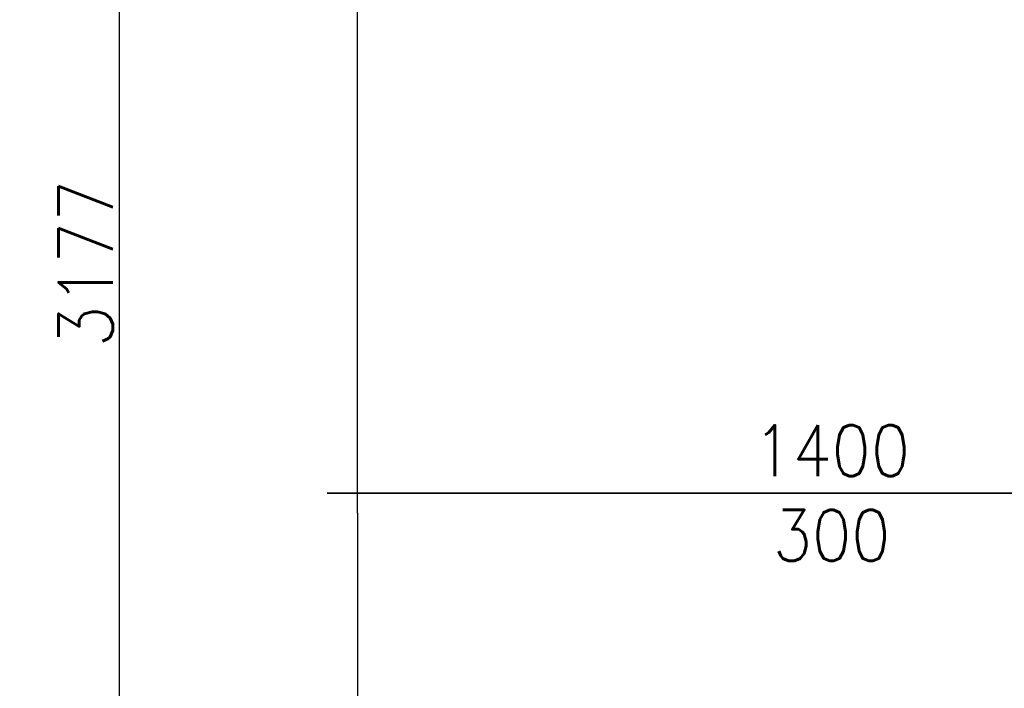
# Model space of a CAD drawing. Header units: millimetres. Extents: x -56303 to -45239, y -20463 to -4540.
# Tile 245 of 256: x -46153 to -46008, y -11255 to -11156. Entities that reach past the tile are written whole.
import ezdxf

# ---------------------------------------------------------------- set-up
doc = ezdxf.new("R2010")
doc.units = ezdxf.units.MM
for name, color, linetype in [('_HVAC_opis', 3, 'Continuous'), ('FLUID-N1', 7, 'Continuous'), ('FLUID-N1-75-DIM', 7, 'Continuous')]:
    doc.layers.add(name, color=color, linetype=linetype)
doc.styles.add('OPIS1', font='ROMANS.SHX', dxfattribs={"width": 0.9})
doc.dimstyles.new('wymiarowanie', dxfattribs={"dimtxt": 8, "dimasz": 5, "dimexe": 5, "dimexo": 5, "dimgap": 1, "dimtad": 1, "dimdec": 0, "dimlfac": 10, "dimdsep": 46, "dimtxsty": 'OPIS1', "dimblk": 'OBLIQUE', "dimcen": 10, "dimclrd": 256, "dimclre": 256, "dimadec": 0, "dimazin": 0, "dimtfac": 1, "dimtdec": 0, "dimtmove": 0, "dimatfit": 3, "dimfxl": 5, "dimfxlon": 1, "dimarcsym": 0})

# ---------------------------------------------------------------- blocks, each defined once
blk = doc.blocks.new('*U1400')
at = {"color": 132, "linetype": 'Continuous', "lineweight": -2}
blk.add_line((-350, -745), (-350, 745), dxfattribs=at)
at = {"color": 0, "linetype": 'ByBlock', "lineweight": -2}
for q in [(-350, -700), (320, -700)]:
    blk.add_line((-320, -700), q, dxfattribs=at)
blk = doc.blocks.new('*U1334')
at = {"color": 132, "linetype": 'Continuous', "lineweight": -2}
blk.add_line((-913.5, -745), (-913.5, 745), dxfattribs=at)
at = {"color": 0, "linetype": 'ByBlock', "lineweight": -2}
blk.add_line((-913.5, 700), (913.5, 700), dxfattribs=at)
blk = doc.blocks.new('_Oblique')
at = {"color": 0, "linetype": 'ByBlock', "lineweight": -2}
blk.add_line((-0.5, -0.5), (0.5, 0.5), dxfattribs=at)
blk = doc.blocks.new('*D1417')
at = {"layer": '_HVAC_opis', "lineweight": -2}
for p, q in [((-46133.32, -11033.56), (-46143.32, -11033.56)), ((-46138.32, -11351.26), (-46138.32, -11033.56)), ((-46138.32, -11351.26), (-46143.32, -11351.26))]:
    blk.add_line(p, q, dxfattribs=at)
at = {"layer": 'Defpoints', "color": 0}
for p in [(-46138.32, -11033.56), (-46109.95, -11033.56), (-46133.72, -11351.26)]:
    blk.add_point(p, dxfattribs=at)
at = {"layer": '_HVAC_opis', "lineweight": -2, "xscale": 5, "yscale": 5, "zscale": 5}
for p, rotation in [((-46138.32, -11033.56), 90), ((-46138.32, -11351.26), 270)]:
    blk.add_blockref('_Oblique', p, dxfattribs=dict(at, rotation=rotation))
at = {"layer": '_HVAC_opis', "color": 0, "insert": (-46143.32, -11192.41), "char_height": 8, "attachment_point": 5, "rotation": 90, "style": 'OPIS1'}
blk.add_mtext('3177', dxfattribs=at)
blk = doc.blocks.new('*D1418')
at = {"layer": '_HVAC_opis', "lineweight": -2}
for p, q in [((-46155.64, -11011.06), (-46165.64, -11011.06)), ((-46160.64, -11351.26), (-46160.64, -11011.06)), ((-46160.48, -11351.26), (-46165.64, -11351.26))]:
    blk.add_line(p, q, dxfattribs=at)
at = {"layer": 'Defpoints', "color": 0}
for p in [(-46160.64, -11011.06), (-46083.18, -11011.06), (-46155.48, -11351.26)]:
    blk.add_point(p, dxfattribs=at)
at = {"layer": '_HVAC_opis', "lineweight": -2, "xscale": 5, "yscale": 5, "zscale": 5}
for p, rotation in [((-46160.64, -11011.06), 90), ((-46160.64, -11351.26), 270)]:
    blk.add_blockref('_Oblique', p, dxfattribs=dict(at, rotation=rotation))
at = {"layer": '_HVAC_opis', "color": 0, "insert": (-46165.64, -11181.16), "char_height": 8, "attachment_point": 5, "rotation": 90, "style": 'OPIS1'}
blk.add_mtext('3402', dxfattribs=at)

msp = doc.modelspace()

# ---------------------------------------------------------------- block references
at = {"layer": 'FLUID-N1', "color": 132, "linetype": 'Continuous', "zscale": 0.1}
for name, p, xscale, yscale, rotation in [('*U1334', (-46033.18, -11134.91), 0.09999999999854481, 0.09999999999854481, 90), ('*U1400', (-46033.18, -11261.26), 0.1000000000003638, 0.1000000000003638, 270)]:
    msp.add_blockref(name, p, dxfattribs=dict(at, xscale=xscale, yscale=yscale, rotation=rotation))

# ---------------------------------------------------------------- texts
at = {"layer": 'FLUID-N1-75-DIM', "color": 61, "insert": (-46033.18, -11226.26), "char_height": 7.5, "attachment_point": 5, "style": 'OPIS1'}
msp.add_mtext('1400\\P300', dxfattribs=at)

# ---------------------------------------------------------------- dimensions: what is measured, and where the dimension line sits
at = {"layer": '_HVAC_opis'}
for base, p1, p2, picture, middle in [((-46160.64, -11011.06), (-46155.48, -11351.26), (-46083.18, -11011.06), '*D1418', (-46165.64, -11181.16)), ((-46138.32, -11033.56), (-46133.72, -11351.26), (-46109.95, -11033.56), '*D1417', (-46143.32, -11192.41))]:
    dim = msp.add_linear_dim(base=base, p1=p1, p2=p2, angle=90, dimstyle='wymiarowanie', dxfattribs=at)
    dim.commit()
    dim.dimension.update_dxf_attribs({"geometry": picture, "text_midpoint": middle})

doc.saveas('drawing.dxf')
